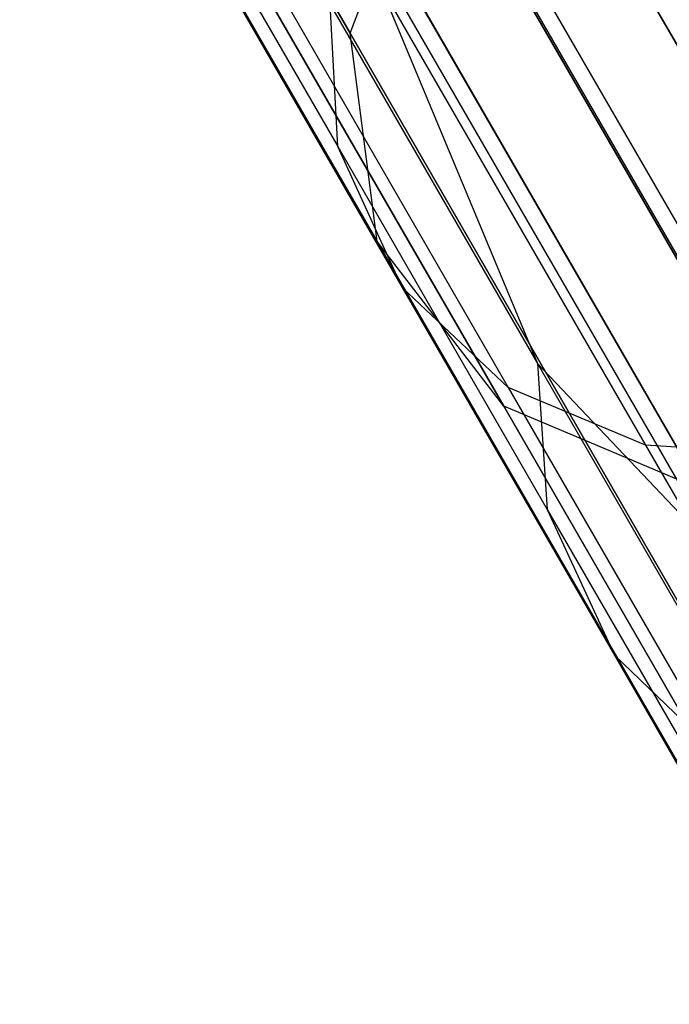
# Model space of a CAD drawing. Extents: x 0.3 to 7.1, y -3.38 to 3.38.
# Tile 214 of 256: x 5.05 to 5.19, y -2.83 to -2.63. Entities that reach past the tile are written whole.
import ezdxf

# ---------------------------------------------------------------- set-up
doc = ezdxf.new("R2010")
doc.units = 0
doc.header["$LTSCALE"] = 2.54
doc.layers.get('0').update_dxf_attribs({"linetype": 'CONTINUOUS'})

# ---------------------------------------------------------------- blocks, each defined once
blk = doc.blocks.new('SINGLES_B_BB_STL')
at = {"color": 0}
for p, q in [((5.11914, -2.62903, 15.78394), (5.02262, -2.46185, 15.42595)), ((5.11914, -2.62903, 15.78394), (5.02262, -2.46185, 15.42595)), ((5.02262, -2.46185, 12.83532), (5.11914, -2.62903, 12.47733)), ((5.02262, -2.46185, 12.83532), (5.11914, -2.62903, 12.47733)), ((5.12484, -2.67284, 15.76553), (5.02682, -2.50307, 15.40198)), ((5.12484, -2.67284, 15.76553), (5.02682, -2.50307, 15.40198)), ((5.02682, -2.50307, 12.85928), (5.12484, -2.67284, 12.49574)), ((5.02682, -2.50307, 12.85928), (5.12484, -2.67284, 12.49574)), ((5.15149, -2.70746, 15.74599), (5.05188, -2.53494, 15.37654)), ((5.15149, -2.70746, 15.74599), (5.05188, -2.53494, 15.37654)), ((5.05188, -2.53494, 12.88473), (5.15149, -2.70746, 12.51528)), ((5.05188, -2.53494, 12.88473), (5.15149, -2.70746, 12.51528)), ((5.23983, -2.72133, 15.72064), (5.13815, -2.54523, 15.34353)), ((5.23983, -2.72133, 15.72064), (5.13815, -2.54523, 15.34353)), ((5.13815, -2.54523, 12.91774), (5.23983, -2.72133, 12.54063)), ((5.13815, -2.54523, 12.91774), (5.23983, -2.72133, 12.54063)), ((5.19299, -2.72496, 15.72978), (5.09206, -2.55015, 15.35544)), ((5.19299, -2.72496, 15.72978), (5.09206, -2.55015, 15.35544)), ((5.09206, -2.55015, 12.90583), (5.19299, -2.72496, 12.53148)), ((5.09206, -2.55015, 12.90583), (5.19299, -2.72496, 12.53148)), ((5.06423, -2.56222, 40.46872), (5.11656, -2.65285, 40.26994)), ((5.06423, -2.56222, 40.46872), (5.11656, -2.65285, 40.26994)), ((5.13416, -2.57597, 40.24247), (5.21183, -2.7105, 39.83235)), ((5.13416, -2.57597, 40.24247), (5.21183, -2.7105, 39.83235)), ((5.11914, -2.62903, 15.78394), (5.1357, -2.58606, 15.79699)), ((5.11914, -2.62903, 15.78394), (5.1357, -2.58606, 15.79699)), ((5.11914, -2.62903, 12.47733), (5.1357, -2.58606, 12.46428)), ((5.11914, -2.62903, 12.47733), (5.1357, -2.58606, 12.46428)), ((5.20527, -2.70657, 16.17439), (5.1357, -2.58606, 15.79699)), ((5.20527, -2.70657, 16.17439), (5.1357, -2.58606, 15.79699)), ((5.1357, -2.58606, 12.46428), (5.20527, -2.70657, 12.08688)), ((5.1357, -2.58606, 12.46428), (5.20527, -2.70657, 12.08688)), ((5.07708, -2.59068, 40.48675), (5.1301, -2.68251, 40.28537)), ((5.07708, -2.59068, 40.48675), (5.1301, -2.68251, 40.28537)), ((5.19749, -2.7395, 39.83751), (5.11928, -2.60404, 40.25049)), ((5.11928, -2.60404, 40.25049), (5.15856, -2.69847, 40.05279)), ((5.11928, -2.60404, 40.25049), (5.15856, -2.69847, 40.05279)), ((5.19749, -2.7395, 39.83751), (5.11928, -2.60404, 40.25049)), ((5.09878, -2.61064, 40.50306), (5.15242, -2.70354, 40.29934)), ((5.09878, -2.61064, 40.50306), (5.15242, -2.70354, 40.29934)), ((5.11656, -2.65285, 40.26994), (5.11497, -2.62297, 40.25726)), ((5.11497, -2.62297, 40.25726), (5.15856, -2.69847, 40.05279)), ((5.11656, -2.65285, 40.26994), (5.11497, -2.62297, 40.25726)), ((5.11497, -2.62297, 40.25726), (5.15856, -2.69847, 40.05279)), ((5.12713, -2.62183, 40.51691), (5.18129, -2.71564, 40.31118)), ((5.12713, -2.62183, 40.51691), (5.18129, -2.71564, 40.31118)), ((5.1576, -2.62331, 40.52649), (5.21212, -2.71775, 40.31938)), ((5.1576, -2.62331, 40.52649), (5.21212, -2.71775, 40.31938)), ((5.12484, -2.67284, 15.76553), (5.11914, -2.62903, 15.78394)), ((5.18949, -2.75088, 16.16554), (5.11914, -2.62903, 15.78394)), ((5.12484, -2.67284, 15.76553), (5.11914, -2.62903, 15.78394)), ((5.18949, -2.75088, 16.16554), (5.11914, -2.62903, 15.78394)), ((5.12484, -2.67284, 12.49574), (5.11914, -2.62903, 12.47733)), ((5.11914, -2.62903, 12.47733), (5.18949, -2.75088, 12.09573)), ((5.11914, -2.62903, 12.47733), (5.18949, -2.75088, 12.09573)), ((5.12484, -2.67284, 12.49574), (5.11914, -2.62903, 12.47733)), ((5.1301, -2.68251, 40.28537), (5.11656, -2.65285, 40.26994)), ((5.11656, -2.65285, 40.26994), (5.16062, -2.72918, 40.06325)), ((5.11656, -2.65285, 40.26994), (5.16062, -2.72918, 40.06325)), ((5.1301, -2.68251, 40.28537), (5.11656, -2.65285, 40.26994)), ((5.15149, -2.70746, 15.74599), (5.12484, -2.67284, 15.76553)), ((5.19628, -2.79658, 16.15306), (5.12484, -2.67284, 15.76553)), ((5.15149, -2.70746, 15.74599), (5.12484, -2.67284, 15.76553)), ((5.19628, -2.79658, 16.15306), (5.12484, -2.67284, 15.76553)), ((5.15149, -2.70746, 12.51528), (5.12484, -2.67284, 12.49574)), ((5.12484, -2.67284, 12.49574), (5.19628, -2.79658, 12.10821)), ((5.12484, -2.67284, 12.49574), (5.19628, -2.79658, 12.10821)), ((5.15149, -2.70746, 12.51528), (5.12484, -2.67284, 12.49574)), ((5.15242, -2.70354, 40.29934), (5.1301, -2.68251, 40.28537)), ((5.1301, -2.68251, 40.28537), (5.17474, -2.75983, 40.07597)), ((5.1301, -2.68251, 40.28537), (5.17474, -2.75983, 40.07597)), ((5.15242, -2.70354, 40.29934), (5.1301, -2.68251, 40.28537)), ((5.15856, -2.69847, 40.05279), (5.16062, -2.72918, 40.06325)), ((5.15856, -2.69847, 40.05279), (5.16062, -2.72918, 40.06325)), ((5.15856, -2.69847, 40.05279), (5.19364, -2.75922, 39.84186)), ((5.19749, -2.7395, 39.83751), (5.15856, -2.69847, 40.05279)), ((5.19749, -2.7395, 39.83751), (5.15856, -2.69847, 40.05279)), ((5.15856, -2.69847, 40.05279), (5.19364, -2.75922, 39.84186)), ((5.18129, -2.71564, 40.31118), (5.15242, -2.70354, 40.29934)), ((5.15242, -2.70354, 40.29934), (5.19758, -2.78177, 40.08749)), ((5.15242, -2.70354, 40.29934), (5.19758, -2.78177, 40.08749)), ((5.18129, -2.71564, 40.31118), (5.15242, -2.70354, 40.29934)), ((5.19299, -2.72496, 15.72978), (5.15149, -2.70746, 15.74599)), ((5.22409, -2.83322, 16.13981), (5.15149, -2.70746, 15.74599)), ((5.19299, -2.72496, 15.72978), (5.15149, -2.70746, 15.74599)), ((5.22409, -2.83322, 16.13981), (5.15149, -2.70746, 15.74599)), ((5.19299, -2.72496, 12.53148), (5.15149, -2.70746, 12.51528)), ((5.15149, -2.70746, 12.51528), (5.22409, -2.83322, 12.12146)), ((5.15149, -2.70746, 12.51528), (5.22409, -2.83322, 12.12146)), ((5.19299, -2.72496, 12.53148), (5.15149, -2.70746, 12.51528)), ((5.21212, -2.71775, 40.31938), (5.18129, -2.71564, 40.31118)), ((5.18129, -2.71564, 40.31118), (5.22689, -2.79463, 40.09725)), ((5.18129, -2.71564, 40.31118), (5.22689, -2.79463, 40.09725)), ((5.21212, -2.71775, 40.31938), (5.18129, -2.71564, 40.31118)), ((5.16062, -2.72918, 40.06325), (5.17474, -2.75983, 40.07597)), ((5.16062, -2.72918, 40.06325), (5.17474, -2.75983, 40.07597)), ((5.16062, -2.72918, 40.06325), (5.19608, -2.79059, 39.85003)), ((5.16062, -2.72918, 40.06325), (5.19608, -2.79059, 39.85003)), ((5.17474, -2.75983, 40.07597), (5.19758, -2.78177, 40.08749)), ((5.17474, -2.75983, 40.07597), (5.19758, -2.78177, 40.08749)), ((5.17474, -2.75983, 40.07597), (5.21066, -2.82205, 39.85996)), ((5.17474, -2.75983, 40.07597), (5.21066, -2.82205, 39.85996))]:
    blk.add_line(p, q, dxfattribs=at)

msp = doc.modelspace()

# ---------------------------------------------------------------- block references
at = {"color": 0}
msp.add_blockref('SINGLES_B_BB_STL', (0, 0), dxfattribs=at)

doc.saveas('drawing.dxf')
